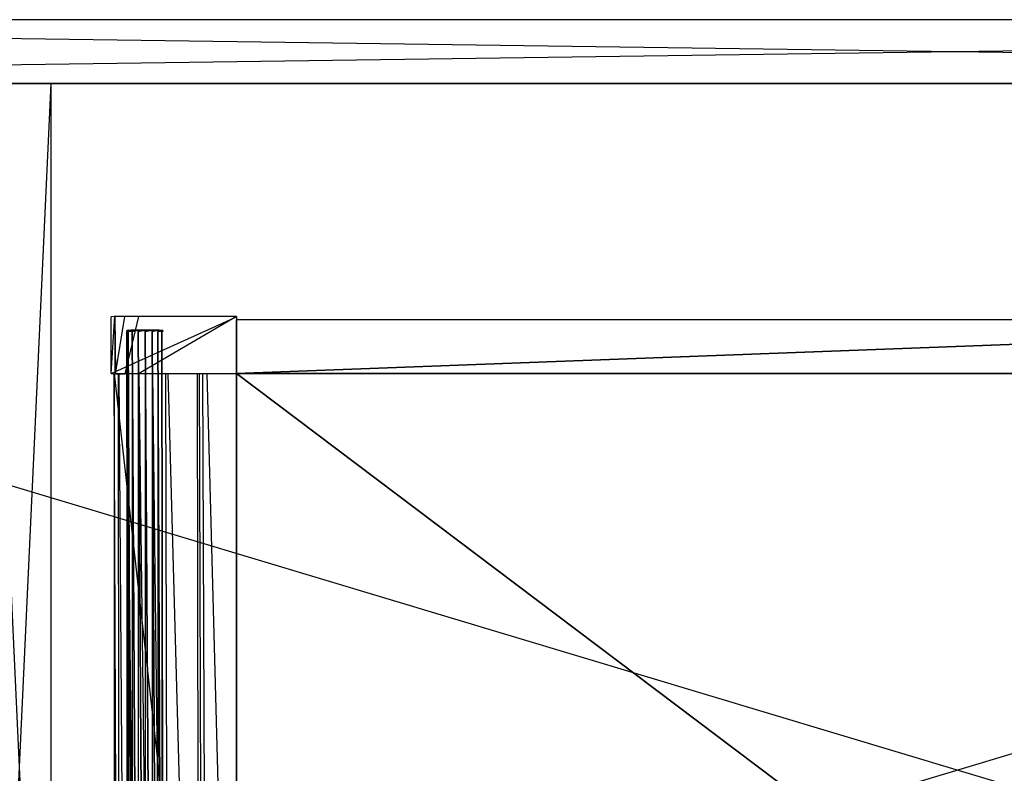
# Model space of a CAD drawing. Extents: x 0 to 1.4, y -0.5 to 0.
# Tile 22 of 44: x 0.42 to 0.71, y -0.28 to -0.05. Entities that reach past the tile are written whole.
import ezdxf

# ---------------------------------------------------------------- set-up
doc = ezdxf.new("R2010")
doc.units = 0
for name, color, linetype in [('L10_KORPUS_LEGATO_BO_X_13620__Y', 7, 'CONTINUOUS'), ('L11_KORPUS_LEGATO_RWT_X_13620__', 7, 'CONTINUOUS'), ('L22_DRAWERBOX_LEGATO_REL_6_X_36', 7, 'CONTINUOUS'), ('L24_DRAWERBOX_LEGATO_REL_4_X_13', 7, 'CONTINUOUS'), ('L25_DRAWERBOX_LEGATO_REL_3_X_42', 7, 'CONTINUOUS'), ('L26_DRAWERBOX_LEGATO_REL_2_X_42', 7, 'CONTINUOUS'), ('L27_DRAWERBOX_LEGATO_REL_1_X_37', 7, 'CONTINUOUS'), ('L9_KORPUS_LEGATO_MS_X_190__Y_40', 7, 'CONTINUOUS')]:
    doc.layers.add(name, color=color, linetype=linetype)

msp = doc.modelspace()

# ---------------------------------------------------------------- linework, layer by layer
at = {"layer": 'L10_KORPUS_LEGATO_BO_X_13620__Y', "color": 8}
for points, invisible_edges in [([(1.381, -0.479447, 0.02), (0.019, -0.069947, 0.02), (0.019, -0.479447, 0.02), (1.381, -0.479447, 0.02)], 13), ([(0.019, -0.069947, 0.02), (1.381, -0.479447, 0.02), (1.381, -0.069947, 0.02), (0.019, -0.069947, 0.02)], 14), ([(1.381, -0.069947, 0.001), (0.019, -0.479447, 0.001), (0.019, -0.069947, 0.001), (1.381, -0.069947, 0.001)], 13), ([(0.019, -0.479447, 0.001), (1.381, -0.069947, 0.001), (1.381, -0.479447, 0.001), (0.019, -0.479447, 0.001)], 14), ([(0.019, -0.069947, 0.02), (1.381, -0.069947, 0.001), (0.019, -0.069947, 0.001), (0.019, -0.069947, 0.02)], 13), ([(1.381, -0.069947, 0.001), (0.019, -0.069947, 0.02), (1.381, -0.069947, 0.02), (1.381, -0.069947, 0.001)], 14)]:
    msp.add_3dface(points, dxfattribs=dict(at, invisible_edges=invisible_edges))
at = {"layer": 'L11_KORPUS_LEGATO_RWT_X_13620__', "color": 8}
for points, invisible_edges in [([(0.019, -0.050947, 0.1605), (1.381, -0.050947, 0.0005), (0.019, -0.050947, 0.0005), (0.019, -0.050947, 0.1605)], 13), ([(1.381, -0.050947, 0.0005), (0.019, -0.050947, 0.1605), (1.381, -0.050947, 0.1605), (1.381, -0.050947, 0.0005)], 14), ([(1.381, -0.050947, 0.0005), (0.019, -0.069947, 0.0005), (0.019, -0.050947, 0.0005), (1.381, -0.050947, 0.0005)], 13), ([(0.019, -0.069947, 0.0005), (1.381, -0.050947, 0.0005), (1.381, -0.069947, 0.0005), (0.019, -0.069947, 0.0005)], 14), ([(1.381, -0.069947, 0.1605), (0.019, -0.050947, 0.1605), (0.019, -0.069947, 0.1605), (1.381, -0.069947, 0.1605)], 13), ([(0.019, -0.050947, 0.1605), (1.381, -0.069947, 0.1605), (1.381, -0.050947, 0.1605), (0.019, -0.050947, 0.1605)], 14), ([(1.381, -0.069947, 0.0005), (0.019, -0.069947, 0.1605), (0.019, -0.069947, 0.0005), (1.381, -0.069947, 0.0005)], 13), ([(0.019, -0.069947, 0.1605), (1.381, -0.069947, 0.0005), (1.381, -0.069947, 0.1605), (0.019, -0.069947, 0.1605)], 14)]:
    msp.add_3dface(points, dxfattribs=dict(at, invisible_edges=invisible_edges))
at = {"layer": 'L22_DRAWERBOX_LEGATO_REL_6_X_36', "color": 8}
for points, invisible_edges in [([(0.485235, -0.480437, 0.032), (0.44875, -0.156437, 0.032), (0.44875, -0.480437, 0.032), (0.485235, -0.480437, 0.032)], 13), ([(0.44875, -0.156437, 0.032), (0.485235, -0.480437, 0.032), (0.485235, -0.156437, 0.032), (0.44875, -0.156437, 0.032)], 14), ([(0.44875, -0.156437, 0.032), (0.450036, -0.480437, 0.10758), (0.44875, -0.480437, 0.032), (0.44875, -0.156437, 0.032)], 13), ([(0.450036, -0.480437, 0.10758), (0.44875, -0.156437, 0.032), (0.450036, -0.156437, 0.10758), (0.450036, -0.480437, 0.10758)], 14), ([(0.450036, -0.156437, 0.10758), (0.450283, -0.480437, 0.110955), (0.450036, -0.480437, 0.10758), (0.450036, -0.156437, 0.10758)], 13), ([(0.450283, -0.480437, 0.110955), (0.450036, -0.156437, 0.10758), (0.450283, -0.156437, 0.110955), (0.450283, -0.480437, 0.110955)], 14), ([(0.450283, -0.156437, 0.110955), (0.45263, -0.480437, 0.114232), (0.450283, -0.480437, 0.110955), (0.450283, -0.156437, 0.110955)], 13), ([(0.45263, -0.480437, 0.114232), (0.450283, -0.156437, 0.110955), (0.45263, -0.156437, 0.114232), (0.45263, -0.480437, 0.114232)], 14), ([(0.45263, -0.156437, 0.114232), (0.456276, -0.480437, 0.115948), (0.45263, -0.480437, 0.114232), (0.45263, -0.156437, 0.114232)], 13), ([(0.456276, -0.480437, 0.115948), (0.45263, -0.156437, 0.114232), (0.456276, -0.156437, 0.115948), (0.456276, -0.480437, 0.115948)], 14), ([(0.456276, -0.156437, 0.115948), (0.460339, -0.480437, 0.115998), (0.456276, -0.480437, 0.115948), (0.456276, -0.156437, 0.115948)], 13), ([(0.460339, -0.480437, 0.115998), (0.456276, -0.156437, 0.115948), (0.460339, -0.156437, 0.115998), (0.460339, -0.480437, 0.115998)], 14), ([(0.460339, -0.156437, 0.115998), (0.464178, -0.480437, 0.114666), (0.460339, -0.480437, 0.115998), (0.460339, -0.156437, 0.115998)], 13), ([(0.464178, -0.480437, 0.114666), (0.460339, -0.156437, 0.115998), (0.464178, -0.156437, 0.114666), (0.464178, -0.480437, 0.114666)], 14), ([(0.464178, -0.156437, 0.114666), (0.46493, -0.480437, 0.113598), (0.464178, -0.480437, 0.114666), (0.464178, -0.156437, 0.114666)], 13), ([(0.46493, -0.480437, 0.113598), (0.464178, -0.156437, 0.114666), (0.46493, -0.156437, 0.113598), (0.46493, -0.480437, 0.113598)], 14), ([(0.46493, -0.156437, 0.113598), (0.473639, -0.480437, 0.060646), (0.46493, -0.480437, 0.113598), (0.46493, -0.156437, 0.113598)], 13), ([(0.473639, -0.480437, 0.060646), (0.46493, -0.156437, 0.113598), (0.473639, -0.156437, 0.060646), (0.473639, -0.480437, 0.060646)], 14), ([(0.473639, -0.156437, 0.060646), (0.47422, -0.480437, 0.058607), (0.473639, -0.480437, 0.060646), (0.473639, -0.156437, 0.060646)], 13), ([(0.47422, -0.480437, 0.058607), (0.473639, -0.156437, 0.060646), (0.47422, -0.156437, 0.058607), (0.47422, -0.480437, 0.058607)], 14), ([(0.47422, -0.156437, 0.058607), (0.475183, -0.480437, 0.056719), (0.47422, -0.480437, 0.058607), (0.47422, -0.156437, 0.058607)], 13), ([(0.475183, -0.480437, 0.056719), (0.47422, -0.156437, 0.058607), (0.475183, -0.156437, 0.056719), (0.475183, -0.480437, 0.056719)], 14), ([(0.475183, -0.156437, 0.056719), (0.476491, -0.480437, 0.055052), (0.475183, -0.480437, 0.056719), (0.475183, -0.156437, 0.056719)], 13), ([(0.476491, -0.480437, 0.055052), (0.475183, -0.156437, 0.056719), (0.476491, -0.156437, 0.055052), (0.476491, -0.480437, 0.055052)], 14), ([(0.476491, -0.156437, 0.055052), (0.485235, -0.480437, 0.048743), (0.476491, -0.480437, 0.055052), (0.476491, -0.156437, 0.055052)], 13), ([(0.485235, -0.480437, 0.048743), (0.476491, -0.156437, 0.055052), (0.485235, -0.156437, 0.048743), (0.485235, -0.480437, 0.048743)], 14), ([(0.485235, -0.156437, 0.048743), (0.485235, -0.480437, 0.032), (0.485235, -0.480437, 0.048743), (0.485235, -0.156437, 0.048743)], 13), ([(0.485235, -0.480437, 0.032), (0.485235, -0.156437, 0.048743), (0.485235, -0.156437, 0.032), (0.485235, -0.480437, 0.032)], 14)]:
    msp.add_3dface(points, dxfattribs=dict(at, invisible_edges=invisible_edges))
at = {"layer": 'L24_DRAWERBOX_LEGATO_REL_4_X_13', "color": 8}
for points, invisible_edges in [([(0.452581, -0.143587, 0.1666), (0.452993, -0.143961, 0.168674), (0.452581, -0.143961, 0.1666), (0.452581, -0.143587, 0.1666)], 13), ([(0.452993, -0.143961, 0.168674), (0.452581, -0.143587, 0.1666), (0.452993, -0.143587, 0.168674), (0.452993, -0.143961, 0.168674)], 14), ([(0.452993, -0.143961, 0.164526), (0.452581, -0.143587, 0.1666), (0.452581, -0.143961, 0.1666), (0.452993, -0.143961, 0.164526)], 13), ([(0.452581, -0.143587, 0.1666), (0.452993, -0.143961, 0.164526), (0.452993, -0.143587, 0.164526), (0.452581, -0.143587, 0.1666)], 14), ([(0.454086, -0.143587, 0.164979), (0.452581, -0.143587, 0.1666), (0.452993, -0.143587, 0.164526), (0.454086, -0.143587, 0.164979)], 13), ([(0.452581, -0.143587, 0.1666), (0.454086, -0.143587, 0.164979), (0.453763, -0.143587, 0.1666), (0.452581, -0.143587, 0.1666)], 14), ([(0.454086, -0.143587, 0.168221), (0.452581, -0.143587, 0.1666), (0.453763, -0.143587, 0.1666), (0.454086, -0.143587, 0.168221)], 13), ([(0.452581, -0.143587, 0.1666), (0.454086, -0.143587, 0.168221), (0.452993, -0.143587, 0.168674), (0.452581, -0.143587, 0.1666)], 14), ([(0.452993, -0.143587, 0.168674), (0.454168, -0.143961, 0.170432), (0.452993, -0.143961, 0.168674), (0.452993, -0.143587, 0.168674)], 13), ([(0.454168, -0.143961, 0.170432), (0.452993, -0.143587, 0.168674), (0.454168, -0.143587, 0.170432), (0.454168, -0.143961, 0.170432)], 14), ([(0.454168, -0.143961, 0.162768), (0.452993, -0.143587, 0.164526), (0.452993, -0.143961, 0.164526), (0.454168, -0.143961, 0.162768)], 13), ([(0.452993, -0.143587, 0.164526), (0.454168, -0.143961, 0.162768), (0.454168, -0.143587, 0.162768), (0.452993, -0.143587, 0.164526)], 14), ([(0.455004, -0.143587, 0.163604), (0.452993, -0.143587, 0.164526), (0.454168, -0.143587, 0.162768), (0.455004, -0.143587, 0.163604)], 13), ([(0.452993, -0.143587, 0.164526), (0.455004, -0.143587, 0.163604), (0.454086, -0.143587, 0.164979), (0.452993, -0.143587, 0.164526)], 14), ([(0.455004, -0.143587, 0.169596), (0.452993, -0.143587, 0.168674), (0.454086, -0.143587, 0.168221), (0.455004, -0.143587, 0.169596)], 13), ([(0.452993, -0.143587, 0.168674), (0.455004, -0.143587, 0.169596), (0.454168, -0.143587, 0.170432), (0.452993, -0.143587, 0.168674)], 14), ([(0.454086, -0.143587, 0.164979), (0.462237, -0.143587, 0.1666), (0.453763, -0.143587, 0.1666), (0.454086, -0.143587, 0.164979)], 13), ([(0.453763, -0.143587, 0.1666), (0.462237, -0.143587, 0.1666), (0.454086, -0.143587, 0.168221), (0.453763, -0.143587, 0.1666)], 10), ([(0.455004, -0.143587, 0.163604), (0.460996, -0.143587, 0.163604), (0.454086, -0.143587, 0.164979), (0.455004, -0.143587, 0.163604)], 10), ([(0.454086, -0.143587, 0.164979), (0.460996, -0.143587, 0.163604), (0.461915, -0.143587, 0.164979), (0.454086, -0.143587, 0.164979)], 13), ([(0.454086, -0.143587, 0.164979), (0.461915, -0.143587, 0.164979), (0.462237, -0.143587, 0.1666), (0.454086, -0.143587, 0.164979)], 10), ([(0.454086, -0.143587, 0.168221), (0.462237, -0.143587, 0.1666), (0.461915, -0.143587, 0.168221), (0.454086, -0.143587, 0.168221)], 13), ([(0.454086, -0.143587, 0.168221), (0.461915, -0.143587, 0.168221), (0.460996, -0.143587, 0.169596), (0.454086, -0.143587, 0.168221)], 14), ([(0.454086, -0.143587, 0.168221), (0.460996, -0.143587, 0.169596), (0.455004, -0.143587, 0.169596), (0.454086, -0.143587, 0.168221)], 15), ([(0.455926, -0.143587, 0.171607), (0.454168, -0.143961, 0.170432), (0.454168, -0.143587, 0.170432), (0.455926, -0.143587, 0.171607)], 13), ([(0.454168, -0.143961, 0.170432), (0.455926, -0.143587, 0.171607), (0.455926, -0.143961, 0.171607), (0.454168, -0.143961, 0.170432)], 14), ([(0.454168, -0.143961, 0.162768), (0.455926, -0.143587, 0.161593), (0.454168, -0.143587, 0.162768), (0.454168, -0.143961, 0.162768)], 13), ([(0.455926, -0.143587, 0.161593), (0.454168, -0.143961, 0.162768), (0.455926, -0.143961, 0.161593), (0.455926, -0.143587, 0.161593)], 14), ([(0.456379, -0.143587, 0.162686), (0.454168, -0.143587, 0.162768), (0.455926, -0.143587, 0.161593), (0.456379, -0.143587, 0.162686)], 13), ([(0.454168, -0.143587, 0.162768), (0.456379, -0.143587, 0.162686), (0.455004, -0.143587, 0.163604), (0.454168, -0.143587, 0.162768)], 14), ([(0.456379, -0.143587, 0.170514), (0.454168, -0.143587, 0.170432), (0.455004, -0.143587, 0.169596), (0.456379, -0.143587, 0.170514)], 13), ([(0.454168, -0.143587, 0.170432), (0.456379, -0.143587, 0.170514), (0.455926, -0.143587, 0.171607), (0.454168, -0.143587, 0.170432)], 14), ([(0.456379, -0.143587, 0.162686), (0.459622, -0.143587, 0.162686), (0.455004, -0.143587, 0.163604), (0.456379, -0.143587, 0.162686)], 10), ([(0.455004, -0.143587, 0.163604), (0.459622, -0.143587, 0.162686), (0.460996, -0.143587, 0.163604), (0.455004, -0.143587, 0.163604)], 13), ([(0.455004, -0.143587, 0.169596), (0.460996, -0.143587, 0.169596), (0.456379, -0.143587, 0.170514), (0.455004, -0.143587, 0.169596)], 15), ([(0.458, -0.143587, 0.172019), (0.455926, -0.143961, 0.171607), (0.455926, -0.143587, 0.171607), (0.458, -0.143587, 0.172019)], 13), ([(0.455926, -0.143961, 0.171607), (0.458, -0.143587, 0.172019), (0.458, -0.143961, 0.172019), (0.455926, -0.143961, 0.171607)], 14), ([(0.455926, -0.143961, 0.161593), (0.458, -0.143587, 0.161181), (0.455926, -0.143587, 0.161593), (0.455926, -0.143961, 0.161593)], 13), ([(0.458, -0.143587, 0.161181), (0.455926, -0.143961, 0.161593), (0.458, -0.143961, 0.161181), (0.458, -0.143587, 0.161181)], 14), ([(0.458, -0.143587, 0.162363), (0.455926, -0.143587, 0.161593), (0.458, -0.143587, 0.161181), (0.458, -0.143587, 0.162363)], 13), ([(0.455926, -0.143587, 0.161593), (0.458, -0.143587, 0.162363), (0.456379, -0.143587, 0.162686), (0.455926, -0.143587, 0.161593)], 14), ([(0.458, -0.143587, 0.170837), (0.455926, -0.143587, 0.171607), (0.456379, -0.143587, 0.170514), (0.458, -0.143587, 0.170837)], 13), ([(0.455926, -0.143587, 0.171607), (0.458, -0.143587, 0.170837), (0.458, -0.143587, 0.172019), (0.455926, -0.143587, 0.171607)], 14), ([(0.459622, -0.143587, 0.162686), (0.456379, -0.143587, 0.162686), (0.458, -0.143587, 0.162363), (0.459622, -0.143587, 0.162686)], 13), ([(0.456379, -0.143587, 0.170514), (0.460996, -0.143587, 0.169596), (0.459622, -0.143587, 0.170514), (0.456379, -0.143587, 0.170514)], 15), ([(0.456379, -0.143587, 0.170514), (0.459622, -0.143587, 0.170514), (0.458, -0.143587, 0.170837), (0.456379, -0.143587, 0.170514)], 15), ([(0.458, -0.143961, 0.161181), (0.460074, -0.143587, 0.161593), (0.458, -0.143587, 0.161181), (0.458, -0.143961, 0.161181)], 13), ([(0.460074, -0.143587, 0.161593), (0.458, -0.143961, 0.161181), (0.460074, -0.143961, 0.161593), (0.460074, -0.143587, 0.161593)], 14), ([(0.460074, -0.143587, 0.171607), (0.458, -0.143961, 0.172019), (0.458, -0.143587, 0.172019), (0.460074, -0.143587, 0.171607)], 13), ([(0.458, -0.143961, 0.172019), (0.460074, -0.143587, 0.171607), (0.460074, -0.143961, 0.171607), (0.458, -0.143961, 0.172019)], 14), ([(0.460074, -0.143587, 0.171607), (0.458, -0.143587, 0.170837), (0.459622, -0.143587, 0.170514), (0.460074, -0.143587, 0.171607)], 13), ([(0.458, -0.143587, 0.170837), (0.460074, -0.143587, 0.171607), (0.458, -0.143587, 0.172019), (0.458, -0.143587, 0.170837)], 14), ([(0.460074, -0.143587, 0.161593), (0.458, -0.143587, 0.162363), (0.458, -0.143587, 0.161181), (0.460074, -0.143587, 0.161593)], 13), ([(0.458, -0.143587, 0.162363), (0.460074, -0.143587, 0.161593), (0.459622, -0.143587, 0.162686), (0.458, -0.143587, 0.162363)], 14), ([(0.461832, -0.143587, 0.170432), (0.459622, -0.143587, 0.170514), (0.460996, -0.143587, 0.169596), (0.461832, -0.143587, 0.170432)], 13), ([(0.459622, -0.143587, 0.170514), (0.461832, -0.143587, 0.170432), (0.460074, -0.143587, 0.171607), (0.459622, -0.143587, 0.170514)], 14), ([(0.461832, -0.143587, 0.162768), (0.459622, -0.143587, 0.162686), (0.460074, -0.143587, 0.161593), (0.461832, -0.143587, 0.162768)], 13), ([(0.459622, -0.143587, 0.162686), (0.461832, -0.143587, 0.162768), (0.460996, -0.143587, 0.163604), (0.459622, -0.143587, 0.162686)], 14), ([(0.460074, -0.143961, 0.161593), (0.461832, -0.143587, 0.162768), (0.460074, -0.143587, 0.161593), (0.460074, -0.143961, 0.161593)], 13), ([(0.461832, -0.143587, 0.162768), (0.460074, -0.143961, 0.161593), (0.461832, -0.143961, 0.162768), (0.461832, -0.143587, 0.162768)], 14), ([(0.461832, -0.143587, 0.170432), (0.460074, -0.143961, 0.171607), (0.460074, -0.143587, 0.171607), (0.461832, -0.143587, 0.170432)], 13), ([(0.460074, -0.143961, 0.171607), (0.461832, -0.143587, 0.170432), (0.461832, -0.143961, 0.170432), (0.460074, -0.143961, 0.171607)], 14), ([(0.463007, -0.143587, 0.168674), (0.460996, -0.143587, 0.169596), (0.461915, -0.143587, 0.168221), (0.463007, -0.143587, 0.168674)], 13), ([(0.460996, -0.143587, 0.169596), (0.463007, -0.143587, 0.168674), (0.461832, -0.143587, 0.170432), (0.460996, -0.143587, 0.169596)], 14), ([(0.463007, -0.143587, 0.164526), (0.460996, -0.143587, 0.163604), (0.461832, -0.143587, 0.162768), (0.463007, -0.143587, 0.164526)], 13), ([(0.460996, -0.143587, 0.163604), (0.463007, -0.143587, 0.164526), (0.461915, -0.143587, 0.164979), (0.460996, -0.143587, 0.163604)], 14), ([(0.463007, -0.143961, 0.164526), (0.461832, -0.143587, 0.162768), (0.461832, -0.143961, 0.162768), (0.463007, -0.143961, 0.164526)], 13), ([(0.461832, -0.143587, 0.162768), (0.463007, -0.143961, 0.164526), (0.463007, -0.143587, 0.164526), (0.461832, -0.143587, 0.162768)], 14), ([(0.461832, -0.143587, 0.170432), (0.463007, -0.143961, 0.168674), (0.461832, -0.143961, 0.170432), (0.461832, -0.143587, 0.170432)], 13), ([(0.463007, -0.143961, 0.168674), (0.461832, -0.143587, 0.170432), (0.463007, -0.143587, 0.168674), (0.463007, -0.143961, 0.168674)], 14), ([(0.46342, -0.143587, 0.1666), (0.461915, -0.143587, 0.168221), (0.462237, -0.143587, 0.1666), (0.46342, -0.143587, 0.1666)], 13), ([(0.461915, -0.143587, 0.168221), (0.46342, -0.143587, 0.1666), (0.463007, -0.143587, 0.168674), (0.461915, -0.143587, 0.168221)], 14), ([(0.46342, -0.143587, 0.1666), (0.461915, -0.143587, 0.164979), (0.463007, -0.143587, 0.164526), (0.46342, -0.143587, 0.1666)], 13), ([(0.461915, -0.143587, 0.164979), (0.46342, -0.143587, 0.1666), (0.462237, -0.143587, 0.1666), (0.461915, -0.143587, 0.164979)], 14), ([(0.46342, -0.143961, 0.1666), (0.463007, -0.143587, 0.164526), (0.463007, -0.143961, 0.164526), (0.46342, -0.143961, 0.1666)], 13), ([(0.463007, -0.143587, 0.164526), (0.46342, -0.143961, 0.1666), (0.46342, -0.143587, 0.1666), (0.463007, -0.143587, 0.164526)], 14), ([(0.463007, -0.143587, 0.168674), (0.46342, -0.143961, 0.1666), (0.463007, -0.143961, 0.168674), (0.463007, -0.143587, 0.168674)], 13), ([(0.46342, -0.143961, 0.1666), (0.463007, -0.143587, 0.168674), (0.46342, -0.143587, 0.1666), (0.46342, -0.143961, 0.1666)], 14), ([(0.452581, -0.143961, 0.1666), (0.452993, -0.453924, 0.168674), (0.452581, -0.453924, 0.1666), (0.452581, -0.143961, 0.1666)], 13), ([(0.452993, -0.453924, 0.168674), (0.452581, -0.143961, 0.1666), (0.452993, -0.143961, 0.168674), (0.452993, -0.453924, 0.168674)], 14), ([(0.452993, -0.453924, 0.164526), (0.452581, -0.143961, 0.1666), (0.452581, -0.453924, 0.1666), (0.452993, -0.453924, 0.164526)], 13), ([(0.452581, -0.143961, 0.1666), (0.452993, -0.453924, 0.164526), (0.452993, -0.143961, 0.164526), (0.452581, -0.143961, 0.1666)], 14), ([(0.452993, -0.143961, 0.168674), (0.454168, -0.453924, 0.170432), (0.452993, -0.453924, 0.168674), (0.452993, -0.143961, 0.168674)], 13), ([(0.454168, -0.453924, 0.170432), (0.452993, -0.143961, 0.168674), (0.454168, -0.143961, 0.170432), (0.454168, -0.453924, 0.170432)], 14), ([(0.454168, -0.453924, 0.162768), (0.452993, -0.143961, 0.164526), (0.452993, -0.453924, 0.164526), (0.454168, -0.453924, 0.162768)], 13), ([(0.452993, -0.143961, 0.164526), (0.454168, -0.453924, 0.162768), (0.454168, -0.143961, 0.162768), (0.452993, -0.143961, 0.164526)], 14), ([(0.454168, -0.143961, 0.170432), (0.455926, -0.453924, 0.171607), (0.454168, -0.453924, 0.170432), (0.454168, -0.143961, 0.170432)], 13), ([(0.455926, -0.453924, 0.171607), (0.454168, -0.143961, 0.170432), (0.455926, -0.143961, 0.171607), (0.455926, -0.453924, 0.171607)], 14), ([(0.455926, -0.453924, 0.161593), (0.454168, -0.143961, 0.162768), (0.454168, -0.453924, 0.162768), (0.455926, -0.453924, 0.161593)], 13), ([(0.454168, -0.143961, 0.162768), (0.455926, -0.453924, 0.161593), (0.455926, -0.143961, 0.161593), (0.454168, -0.143961, 0.162768)], 14), ([(0.455926, -0.143961, 0.171607), (0.458, -0.453924, 0.172019), (0.455926, -0.453924, 0.171607), (0.455926, -0.143961, 0.171607)], 13), ([(0.458, -0.453924, 0.172019), (0.455926, -0.143961, 0.171607), (0.458, -0.143961, 0.172019), (0.458, -0.453924, 0.172019)], 14), ([(0.458, -0.453924, 0.161181), (0.455926, -0.143961, 0.161593), (0.455926, -0.453924, 0.161593), (0.458, -0.453924, 0.161181)], 13), ([(0.455926, -0.143961, 0.161593), (0.458, -0.453924, 0.161181), (0.458, -0.143961, 0.161181), (0.455926, -0.143961, 0.161593)], 14), ([(0.460074, -0.453924, 0.161593), (0.458, -0.143961, 0.161181), (0.458, -0.453924, 0.161181), (0.460074, -0.453924, 0.161593)], 13), ([(0.458, -0.143961, 0.161181), (0.460074, -0.453924, 0.161593), (0.460074, -0.143961, 0.161593), (0.458, -0.143961, 0.161181)], 14), ([(0.458, -0.143961, 0.172019), (0.460074, -0.453924, 0.171607), (0.458, -0.453924, 0.172019), (0.458, -0.143961, 0.172019)], 13), ([(0.460074, -0.453924, 0.171607), (0.458, -0.143961, 0.172019), (0.460074, -0.143961, 0.171607), (0.460074, -0.453924, 0.171607)], 14), ([(0.461832, -0.453924, 0.162768), (0.460074, -0.143961, 0.161593), (0.460074, -0.453924, 0.161593), (0.461832, -0.453924, 0.162768)], 13), ([(0.460074, -0.143961, 0.161593), (0.461832, -0.453924, 0.162768), (0.461832, -0.143961, 0.162768), (0.460074, -0.143961, 0.161593)], 14), ([(0.460074, -0.143961, 0.171607), (0.461832, -0.453924, 0.170432), (0.460074, -0.453924, 0.171607), (0.460074, -0.143961, 0.171607)], 13), ([(0.461832, -0.453924, 0.170432), (0.460074, -0.143961, 0.171607), (0.461832, -0.143961, 0.170432), (0.461832, -0.453924, 0.170432)], 14), ([(0.463007, -0.453924, 0.164526), (0.461832, -0.143961, 0.162768), (0.461832, -0.453924, 0.162768), (0.463007, -0.453924, 0.164526)], 13), ([(0.461832, -0.143961, 0.162768), (0.463007, -0.453924, 0.164526), (0.463007, -0.143961, 0.164526), (0.461832, -0.143961, 0.162768)], 14), ([(0.461832, -0.143961, 0.170432), (0.463007, -0.453924, 0.168674), (0.461832, -0.453924, 0.170432), (0.461832, -0.143961, 0.170432)], 13), ([(0.463007, -0.453924, 0.168674), (0.461832, -0.143961, 0.170432), (0.463007, -0.143961, 0.168674), (0.463007, -0.453924, 0.168674)], 14), ([(0.46342, -0.453924, 0.1666), (0.463007, -0.143961, 0.164526), (0.463007, -0.453924, 0.164526), (0.46342, -0.453924, 0.1666)], 13), ([(0.463007, -0.143961, 0.164526), (0.46342, -0.453924, 0.1666), (0.46342, -0.143961, 0.1666), (0.463007, -0.143961, 0.164526)], 14), ([(0.463007, -0.143961, 0.168674), (0.46342, -0.453924, 0.1666), (0.463007, -0.453924, 0.168674), (0.463007, -0.143961, 0.168674)], 13), ([(0.46342, -0.453924, 0.1666), (0.463007, -0.143961, 0.168674), (0.46342, -0.143961, 0.1666), (0.46342, -0.453924, 0.1666)], 14)]:
    msp.add_3dface(points, dxfattribs=dict(at, invisible_edges=invisible_edges))
at = {"layer": 'L25_DRAWERBOX_LEGATO_REL_3_X_42', "color": 8}
for points, invisible_edges in [([(0.485235, -0.156436, 0.048), (0.914765, -0.156437, 0.032), (0.485235, -0.156437, 0.032), (0.485235, -0.156436, 0.048)], 13), ([(0.914765, -0.156437, 0.032), (0.485235, -0.156436, 0.048), (0.914765, -0.156436, 0.048), (0.914765, -0.156437, 0.032)], 14), ([(0.914765, -0.480437, 0.048), (0.485235, -0.156436, 0.048), (0.485235, -0.480437, 0.048), (0.914765, -0.480437, 0.048)], 13), ([(0.485235, -0.156436, 0.048), (0.914765, -0.480437, 0.048), (0.914765, -0.156436, 0.048), (0.485235, -0.156436, 0.048)], 14), ([(0.485235, -0.156436, 0.048), (0.485235, -0.480437, 0.032), (0.485235, -0.480437, 0.048), (0.485235, -0.156436, 0.048)], 13), ([(0.485235, -0.480437, 0.032), (0.485235, -0.156436, 0.048), (0.485235, -0.156437, 0.032), (0.485235, -0.480437, 0.032)], 14), ([(0.485235, -0.156437, 0.032), (0.914765, -0.480437, 0.032), (0.485235, -0.480437, 0.032), (0.485235, -0.156437, 0.032)], 13), ([(0.914765, -0.480437, 0.032), (0.485235, -0.156437, 0.032), (0.914765, -0.156437, 0.032), (0.914765, -0.480437, 0.032)], 14)]:
    msp.add_3dface(points, dxfattribs=dict(at, invisible_edges=invisible_edges))
at = {"layer": 'L26_DRAWERBOX_LEGATO_REL_2_X_42', "color": 8}
for points, invisible_edges in [([(0.485235, -0.156437, 0.167), (0.914765, -0.140437, 0.167), (0.485235, -0.140437, 0.167), (0.485235, -0.156437, 0.167)], 13), ([(0.914765, -0.140437, 0.167), (0.485235, -0.156437, 0.167), (0.914765, -0.156437, 0.167), (0.914765, -0.140437, 0.167)], 14), ([(0.485235, -0.140437, 0.167), (0.914765, -0.140437, 0.032), (0.485235, -0.140437, 0.032), (0.485235, -0.140437, 0.167)], 13), ([(0.914765, -0.140437, 0.032), (0.485235, -0.140437, 0.167), (0.914765, -0.140437, 0.167), (0.914765, -0.140437, 0.032)], 14), ([(0.914765, -0.140437, 0.032), (0.485235, -0.156437, 0.032), (0.485235, -0.140437, 0.032), (0.914765, -0.140437, 0.032)], 13), ([(0.485235, -0.156437, 0.032), (0.914765, -0.140437, 0.032), (0.914765, -0.156437, 0.032), (0.485235, -0.156437, 0.032)], 14), ([(0.485235, -0.140437, 0.167), (0.485235, -0.156437, 0.032), (0.485235, -0.156437, 0.167), (0.485235, -0.140437, 0.167)], 13), ([(0.485235, -0.156437, 0.032), (0.485235, -0.140437, 0.167), (0.485235, -0.140437, 0.032), (0.485235, -0.156437, 0.032)], 14), ([(0.914765, -0.156437, 0.167), (0.485235, -0.156437, 0.032), (0.914765, -0.156437, 0.032), (0.914765, -0.156437, 0.167)], 13), ([(0.485235, -0.156437, 0.032), (0.914765, -0.156437, 0.167), (0.485235, -0.156437, 0.167), (0.485235, -0.156437, 0.032)], 14)]:
    msp.add_3dface(points, dxfattribs=dict(at, invisible_edges=invisible_edges))
at = {"layer": 'L27_DRAWERBOX_LEGATO_REL_1_X_37', "color": 8}
for points, invisible_edges in [([(0.485235, -0.13945, 0.1674), (0.447892, -0.139588, 0.032007), (0.448987, -0.139405, 0.157951), (0.485235, -0.13945, 0.1674)], 14), ([(0.448987, -0.139405, 0.157951), (0.447892, -0.156435, 0.032007), (0.448987, -0.156618, 0.157951), (0.448987, -0.139405, 0.157951)], 13), ([(0.447892, -0.156435, 0.032007), (0.448987, -0.139405, 0.157951), (0.447892, -0.139588, 0.032007), (0.447892, -0.156435, 0.032007)], 14), ([(0.485235, -0.13945, 0.1674), (0.485235, -0.139586, 0.032), (0.447892, -0.139588, 0.032007), (0.485235, -0.13945, 0.1674)], 14), ([(0.485235, -0.139586, 0.032), (0.447892, -0.156435, 0.032007), (0.447892, -0.139588, 0.032007), (0.485235, -0.139586, 0.032)], 13), ([(0.447892, -0.156435, 0.032007), (0.485235, -0.139586, 0.032), (0.485235, -0.156437, 0.032), (0.447892, -0.156435, 0.032007)], 14), ([(0.485235, -0.13945, 0.1674), (0.448987, -0.139405, 0.157951), (0.451917, -0.139473, 0.165411), (0.485235, -0.13945, 0.1674)], 14), ([(0.451917, -0.139473, 0.165411), (0.448987, -0.139405, 0.157951), (0.449232, -0.139478, 0.16166), (0.451917, -0.139473, 0.165411)], 14), ([(0.449232, -0.156545, 0.16166), (0.448987, -0.139405, 0.157951), (0.448987, -0.156618, 0.157951), (0.449232, -0.156545, 0.16166)], 13), ([(0.448987, -0.139405, 0.157951), (0.449232, -0.156545, 0.16166), (0.449232, -0.139478, 0.16166), (0.448987, -0.139405, 0.157951)], 14), ([(0.451917, -0.139473, 0.165411), (0.449232, -0.156545, 0.16166), (0.451917, -0.15655, 0.165411), (0.451917, -0.139473, 0.165411)], 13), ([(0.449232, -0.156545, 0.16166), (0.451917, -0.139473, 0.165411), (0.449232, -0.139478, 0.16166), (0.449232, -0.156545, 0.16166)], 14), ([(0.485235, -0.13945, 0.1674), (0.451917, -0.139473, 0.165411), (0.456029, -0.139461, 0.167347), (0.485235, -0.13945, 0.1674)], 14), ([(0.451917, -0.15655, 0.165411), (0.456029, -0.139461, 0.167347), (0.451917, -0.139473, 0.165411), (0.451917, -0.15655, 0.165411)], 13), ([(0.456029, -0.139461, 0.167347), (0.451917, -0.15655, 0.165411), (0.456029, -0.156562, 0.167347), (0.456029, -0.139461, 0.167347)], 14), ([(0.456029, -0.156562, 0.167347), (0.485235, -0.13945, 0.1674), (0.456029, -0.139461, 0.167347), (0.456029, -0.156562, 0.167347)], 13), ([(0.485235, -0.13945, 0.1674), (0.456029, -0.156562, 0.167347), (0.485235, -0.156573, 0.1674), (0.485235, -0.13945, 0.1674)], 14), ([(0.485235, -0.156437, 0.032), (0.485235, -0.13945, 0.1674), (0.485235, -0.156573, 0.1674), (0.485235, -0.156437, 0.032)], 13), ([(0.485235, -0.13945, 0.1674), (0.485235, -0.156437, 0.032), (0.485235, -0.139586, 0.032), (0.485235, -0.13945, 0.1674)], 14), ([(0.448987, -0.156618, 0.157951), (0.447892, -0.156435, 0.032007), (0.485235, -0.156437, 0.032), (0.448987, -0.156618, 0.157951)], 14), ([(0.485235, -0.156573, 0.1674), (0.448987, -0.156618, 0.157951), (0.485235, -0.156437, 0.032), (0.485235, -0.156573, 0.1674)], 14), ([(0.451917, -0.15655, 0.165411), (0.449232, -0.156545, 0.16166), (0.448987, -0.156618, 0.157951), (0.451917, -0.15655, 0.165411)], 14), ([(0.485235, -0.156573, 0.1674), (0.451917, -0.15655, 0.165411), (0.448987, -0.156618, 0.157951), (0.485235, -0.156573, 0.1674)], 14), ([(0.485235, -0.156573, 0.1674), (0.456029, -0.156562, 0.167347), (0.451917, -0.15655, 0.165411), (0.485235, -0.156573, 0.1674)], 14)]:
    msp.add_3dface(points, dxfattribs=dict(at, invisible_edges=invisible_edges))
at = {"layer": 'L9_KORPUS_LEGATO_MS_X_190__Y_40', "color": 8}
for points, invisible_edges in [([(0.411, -0.069937, 0.483), (0.43, -0.069937, 0.02), (0.411, -0.069937, 0.02), (0.411, -0.069937, 0.483)], 13), ([(0.43, -0.069937, 0.02), (0.411, -0.069937, 0.483), (0.43, -0.069937, 0.483), (0.43, -0.069937, 0.02)], 14), ([(0.43, -0.069937, 0.02), (0.411, -0.478937, 0.02), (0.411, -0.069937, 0.02), (0.43, -0.069937, 0.02)], 13), ([(0.411, -0.478937, 0.02), (0.43, -0.069937, 0.02), (0.43, -0.478937, 0.02), (0.411, -0.478937, 0.02)], 14), ([(0.43, -0.478937, 0.483), (0.411, -0.069937, 0.483), (0.411, -0.478937, 0.483), (0.43, -0.478937, 0.483)], 13), ([(0.411, -0.069937, 0.483), (0.43, -0.478937, 0.483), (0.43, -0.069937, 0.483), (0.411, -0.069937, 0.483)], 14), ([(0.43, -0.069937, 0.02), (0.43, -0.478937, 0.483), (0.43, -0.478937, 0.02), (0.43, -0.069937, 0.02)], 13), ([(0.43, -0.478937, 0.483), (0.43, -0.069937, 0.02), (0.43, -0.069937, 0.483), (0.43, -0.478937, 0.483)], 14)]:
    msp.add_3dface(points, dxfattribs=dict(at, invisible_edges=invisible_edges))

doc.saveas('drawing.dxf')
